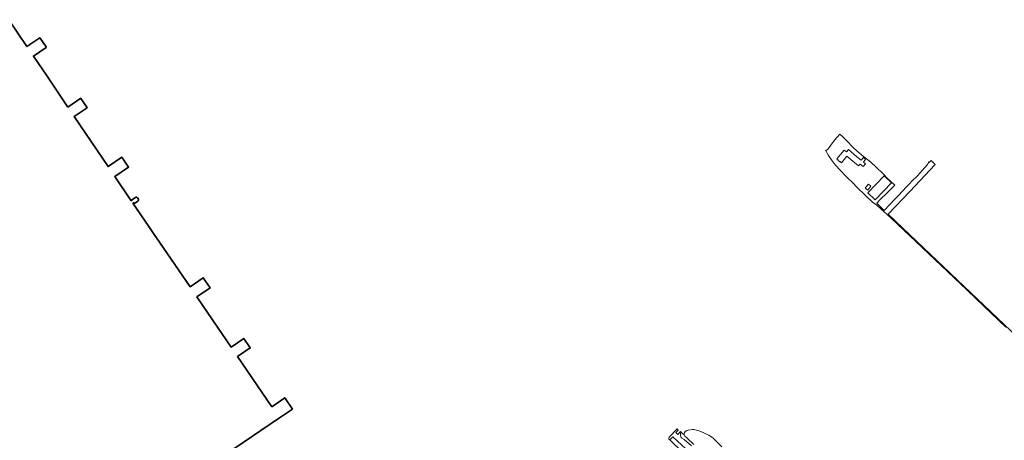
# Model space of a CAD drawing. Header units: metres. Extents: x 73718 to 76933, y 443658 to 446696.
# Tile 143 of 153: x 75164 to 76137, y 446280 to 446696. Entities that reach past the tile are written whole.
import ezdxf

# ---------------------------------------------------------------- set-up
doc = ezdxf.new("R2010")
doc.units = ezdxf.units.M
for name, color, linetype, lineweight in [('B-WE-GR-GROENVOORZIENING-GV', 80, 'Continuous', 18), ('B-WE-OG-BEBOUWING-GV', 7, 'Continuous', 35), ('B-WE-OG-TERREIN_ERF-GV', 7, 'Continuous', 18), ('B-WE-OG-TERREIN_OEVER-GV', 7, 'Continuous', 18), ('B-WE-OG-WATER_SLOOT-GV', 120, 'Continuous', 18), ('B-WE-VH-OPENVERHARDING_BETONSTRAATSTEEN-GV', 30, 'Continuous', 18)]:
    doc.layers.add(name, color=color, linetype=linetype, lineweight=lineweight)

msp = doc.modelspace()

# ---------------------------------------------------------------- linework, layer by layer
at = {"layer": 'B-WE-GR-GROENVOORZIENING-GV', "flags": 128}
msp.add_lwpolyline([(75827.572, 446275.127), (75820.444, 446281.177), (75818.124, 446282.752), (75817.537, 446283.381), (75816.964, 446283.995), (75816.632, 446285.404), (75816.679, 446285.722), (75816.876, 446287.066), (75817.046, 446288.221), (75817.312, 446288.589), (75817.35, 446288.641), (75816.682, 446289.188), (75814.028, 446286.362), (75812.073, 446288.103), (75814.445, 446290.62), (75814.015, 446291.036), (75813.335, 446291.695), (75805.517, 446283.495), (75805.113, 446282.639), (75805.392, 446281.734), (75806.182, 446280.972), (75809.043, 446283.988), (75821.968, 446272.027)], dxfattribs=at)
at = {"layer": 'B-WE-OG-BEBOUWING-GV', "flags": 128}
msp.add_lwpolyline([(75303.662, 446223.35), (75420.505, 446302.739), (75433.223, 446311.315), (75425.691, 446322.477), (75412.948, 446313.648), (75379.053, 446363.167), (75391.669, 446371.692), (75385.231, 446381.23), (75372.691, 446372.605), (75354.395, 446399.419), (75338.93, 446422.089), (75351.975, 446430.963), (75345.175, 446441.023), (75332.257, 446432.145), (75298.229, 446481.608), (75297.981, 446481.968), (75291.291, 446491.614), (75275.675, 446514.697), (75276.557, 446515.3), (75277.107, 446514.495), (75280.621, 446516.896), (75281.126, 446517.484), (75281.27, 446518.247), (75281.013, 446518.98), (75280.241, 446520.109), (75279.652, 446520.614), (75278.889, 446520.758), (75278.157, 446520.502), (75274.643, 446518.102), (75274.829, 446517.829), (75273.958, 446517.234), (75257.8, 446541.118), (75271.368, 446550.298), (75264.74, 446560.096), (75251.198, 446550.935), (75217.697, 446600.453), (75230.429, 446609.067), (75230.146, 446609.485), (75224.328, 446618.084), (75224.114, 446618.4), (75211.371, 446609.779), (75190.247, 446641.358), (75177.349, 446660.067), (75190.098, 446668.692), (75189.806, 446669.124), (75183.99, 446677.719), (75183.715, 446678.126), (75170.965, 446669.5), (75153.014, 446696.034)], dxfattribs=at)
msp.add_lwpolyline([(75303.662, 446223.35), (75420.505, 446302.739), (75433.223, 446311.315), (75425.691, 446322.477), (75412.948, 446313.648), (75379.053, 446363.167), (75391.669, 446371.692), (75385.231, 446381.23), (75372.691, 446372.605), (75354.395, 446399.419), (75338.93, 446422.089), (75351.975, 446430.963), (75345.175, 446441.023), (75332.257, 446432.145), (75298.229, 446481.608), (75297.981, 446481.968), (75291.291, 446491.614), (75275.675, 446514.697), (75276.557, 446515.3), (75277.107, 446514.495), (75280.621, 446516.896), (75281.126, 446517.484), (75281.27, 446518.247), (75281.013, 446518.98), (75280.241, 446520.109), (75279.652, 446520.614), (75278.889, 446520.758), (75278.157, 446520.502), (75274.643, 446518.102), (75274.829, 446517.829), (75273.958, 446517.234), (75257.8, 446541.118), (75271.368, 446550.298), (75264.74, 446560.096), (75251.198, 446550.935), (75217.697, 446600.453), (75230.429, 446609.067), (75230.146, 446609.485), (75224.328, 446618.084), (75224.114, 446618.4), (75211.371, 446609.779), (75190.247, 446641.358), (75177.349, 446660.067), (75190.098, 446668.692), (75189.806, 446669.124), (75183.99, 446677.719), (75183.715, 446678.126), (75170.965, 446669.5), (75153.014, 446696.034)], dxfattribs=at)
at = {"layer": 'B-WE-OG-TERREIN_ERF-GV', "flags": 128}
msp.add_lwpolyline([(76243.224, 446293.412), (76043.224, 446483.581), (76021.828, 446503.925), (76043.224, 446526.426), (76068.399, 446552.902), (76064.38, 446556.766), (76062.563, 446554.831), (76061.856, 446555.497), (76061.856, 446554.996), (76061.66, 446553.969), (76061.3, 446553.497), (76060.878, 446552.942), (76055.45, 446547.026), (76051.148, 446541.99), (76045.036, 446536.073), (76043.224, 446534.125), (76040.487, 446531.184), (76035.892, 446526.245), (76032.506, 446522.659), (76028.35, 446518.405), (76023.608, 446513.32), (76017.985, 446507.599), (76014.345, 446511.117), (76010.668, 446514.67), (76014.464, 446518.65), (76020.234, 446524.468), (76024.828, 446528.967), (76028.647, 446532.707), (76024.589, 446536.227), (76020.922, 446539.601), (76017.087, 446543.703), (76010.192, 446550.34), (76004.765, 446555.254), (75997.681, 446560.804), (75991.276, 446566.182), (75987.493, 446569.776), (75981.149, 446576.267), (75976.954, 446580.525), (75974.253, 446583.028), (75969.056, 446577.105), (75965.168, 446572.081), (75962.675, 446568.488), (75961.648, 446567.314), (75960.731, 446566.947), (75960.034, 446566.984), (75963.013, 446561.729), (75966.793, 446556.606), (75968.701, 446554.055), (75969.756, 446552.545), (75971.27, 446550.897), (75973.139, 446548.804), (75973.471, 446548.467), (75981.279, 446540.549), (75987.241, 446534.501), (75990.729, 446530.963), (75999.421, 446522.451), (76000, 446521.9), (76006.548, 446515.652), (76010.645, 446512.69), (76015.179, 446508.998), (76021.15, 446503.523), (76024.87, 446500), (76043.224, 446482.611), (76099.546, 446429.249), (76109.085, 446420.211), (76138.293, 446392.36)], dxfattribs=at)
for points in [[(75995.308, 446557.201), (75997.56, 446559.895), (75999.728, 446558.082), (75997.476, 446555.389), (75999.482, 446553.711), (75997.172, 446550.948), (75994.248, 446553.394), (75992.709, 446551.554), (75986.956, 446556.365), (75985.115, 446557.904), (75981.192, 446561.186), (75975.921, 446554.77), (75974.603, 446555.855), (75974.368, 446555.57), (75972.38, 446557.207), (75972.615, 446557.492), (75971.297, 446558.577), (75978.562, 446567.262), (75980.878, 446565.324), (75982.82, 446567.646), (75990.805, 446560.967)], [(76025.244, 446534.985), (76008.979, 446518.013), (76001.78, 446524.912), (76018.053, 446541.876)], [(76004.945, 446531.42), (76001.798, 446527.709), (76000, 446529.234), (75999.325, 446529.806), (76000, 446530.6), (76002.478, 446533.516)]]:
    msp.add_lwpolyline(points, close=True, dxfattribs=at)
at = {"layer": 'B-WE-OG-TERREIN_OEVER-GV', "flags": 128}
msp.add_lwpolyline([(75829.968, 446276.367), (75823.23, 446282.719), (75821.212, 446284.532), (75820.286, 446286), (75819.45, 446286.556), (75817.35, 446288.641), (75817.312, 446288.589), (75817.046, 446288.221), (75816.876, 446287.066), (75816.679, 446285.722), (75816.632, 446285.404), (75816.964, 446283.995), (75817.537, 446283.381), (75818.124, 446282.752), (75820.444, 446281.177), (75827.572, 446275.127)], dxfattribs=at)
at = {"layer": 'B-WE-OG-WATER_SLOOT-GV', "flags": 128}
msp.add_lwpolyline([(75857.543, 446274.018), (75850.664, 446281.048), (75849.067, 446282.68), (75844.671, 446285.561), (75843.224, 446286.292), (75839.979, 446287.931), (75835.051, 446289.759), (75829.949, 446291.022), (75829.5, 446291.159), (75828.76, 446291.201), (75824.273, 446290.572), (75823.096, 446290.161), (75821.345, 446289.122), (75820.579, 446288.164), (75820.243, 446286.932), (75820.286, 446286), (75821.212, 446284.532), (75823.23, 446282.719), (75829.968, 446276.367)], dxfattribs=at)
at = {"layer": 'B-WE-VH-OPENVERHARDING_BETONSTRAATSTEEN-GV', "flags": 128}
msp.add_lwpolyline([(75821.968, 446272.027), (75809.043, 446283.988), (75806.182, 446280.972), (75818.883, 446268.706)], dxfattribs=at)

doc.saveas('drawing.dxf')
